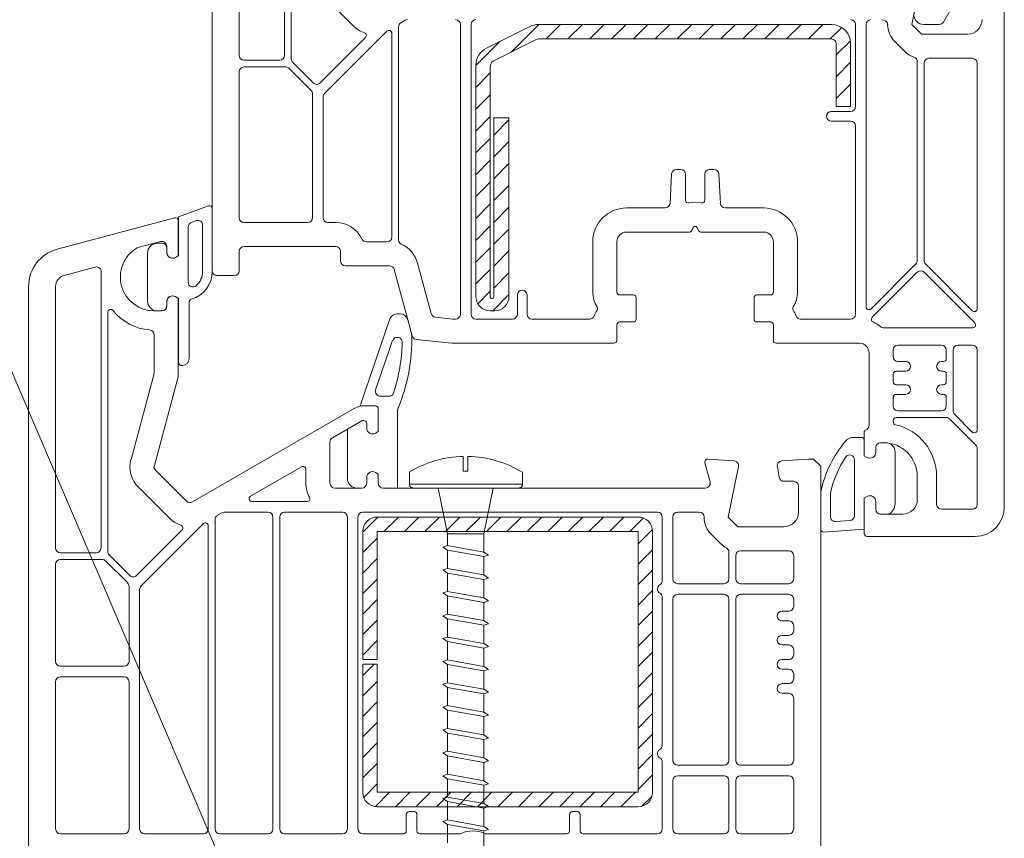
# Model space of a CAD drawing. Header units: millimetres. Extents: x -213344 to 52059, y -47868 to 108976.
# Tile 10 of 27: x -199131 to -199029, y 35133 to 35218. Entities that reach past the tile are written whole.
import ezdxf
from ezdxf.xclip import XClip

# ---------------------------------------------------------------- set-up
doc = ezdxf.new("R2010")
doc.units = ezdxf.units.MM
doc.header["$MEASUREMENT"] = 0
doc.header["$XCLIPFRAME"] = 0
doc.linetypes.add('DASHED', pattern=[19.05, 12.7, -6.35])
for name, color, linetype in [('POHLED ZÁPADNÍ_1_DEK_Kotvení', 7, 'Continuous'), ('POHLED ZÁPADNÍ_1_DEK_KÓTY', 7, 'Continuous'), ('POHLED ZÁPADNÍ_1_DEK_WinDEK', 7, 'Continuous')]:
    doc.layers.add(name, color=color, linetype=linetype)

# ---------------------------------------------------------------- blocks, each defined once
blk = doc.blocks.new('Kresba_1_1', base_point=(-202803.82, 33475.34))
at = {"layer": 'POHLED ZÁPADNÍ_1_DEK_Kotvení', "color": 41, "linetype": 'DASHED', "lineweight": 18}
for p, q in [((-199085.47, 35172.81), (-199085.47, 35171.28)), ((-199084.99, 35172.81), (-199084.99, 35171.28)), ((-199091.04, 35171.21), (-199091.04, 35169.92)), ((-199085.47, 35171.28), (-199084.99, 35171.28)), ((-199079.35, 35171.16), (-199079.35, 35169.92)), ((-199079.35, 35169.92), (-199091.04, 35169.92)), ((-199079.74, 35169.53), (-199090.65, 35169.53)), ((-199087.12, 35164.79), (-199088.06, 35169.53)), ((-199083.23, 35169.53), (-199087.2, 35169.53)), ((-199082.38, 35169.53), (-199083.33, 35164.79)), ((-199083.33, 35164.79), (-199087.12, 35164.79)), ((-199087.12, 35164.79), (-199087.12, 35163.57)), ((-199083.33, 35164.79), (-199083.33, 35162.9)), ((-199087.12, 35163.57), (-199087.59, 35163.41)), ((-199087.12, 35163.57), (-199087.59, 35163.41)), ((-199083.33, 35162.9), (-199087.12, 35163.57)), ((-199083.33, 35162.9), (-199087.12, 35163.57)), ((-199087.59, 35163.41), (-199087.12, 35163.09)), ((-199087.59, 35163.41), (-199087.12, 35163.09)), ((-199083.33, 35162.43), (-199087.12, 35163.09)), ((-199083.33, 35162.43), (-199087.12, 35163.09)), ((-199087.12, 35163.09), (-199087.12, 35161.2)), ((-199083.33, 35162.9), (-199082.86, 35162.58)), ((-199083.33, 35162.9), (-199082.86, 35162.58)), ((-199082.86, 35162.58), (-199083.33, 35162.43)), ((-199082.86, 35162.58), (-199083.33, 35162.43)), ((-199083.33, 35162.43), (-199083.33, 35160.53)), ((-199087.12, 35161.2), (-199087.59, 35161.05)), ((-199087.59, 35161.05), (-199087.12, 35160.73)), ((-199083.33, 35160.53), (-199087.12, 35161.2)), ((-199083.33, 35160.06), (-199087.12, 35160.73)), ((-199087.12, 35160.73), (-199087.12, 35158.83)), ((-199083.33, 35160.53), (-199082.86, 35160.21)), ((-199082.86, 35160.21), (-199083.33, 35160.06)), ((-199083.33, 35160.06), (-199083.33, 35158.17)), ((-199087.12, 35158.83), (-199087.59, 35158.68)), ((-199087.59, 35158.68), (-199087.12, 35158.36)), ((-199083.33, 35158.17), (-199087.12, 35158.83)), ((-199083.33, 35157.69), (-199087.12, 35158.36)), ((-199087.12, 35158.36), (-199087.12, 35156.47)), ((-199083.33, 35158.17), (-199082.86, 35157.85)), ((-199082.86, 35157.85), (-199083.33, 35157.69)), ((-199083.33, 35157.69), (-199083.33, 35155.8)), ((-199087.12, 35156.47), (-199087.59, 35156.31)), ((-199087.59, 35156.31), (-199087.12, 35155.99)), ((-199083.33, 35155.8), (-199087.12, 35156.47)), ((-199083.33, 35155.33), (-199087.12, 35155.99)), ((-199087.12, 35155.99), (-199087.12, 35154.1)), ((-199083.33, 35155.8), (-199082.86, 35155.48)), ((-199082.86, 35155.48), (-199083.33, 35155.33)), ((-199083.33, 35155.33), (-199083.33, 35153.43)), ((-199087.12, 35154.1), (-199087.59, 35153.95)), ((-199087.59, 35153.95), (-199087.12, 35153.63)), ((-199083.33, 35153.43), (-199087.12, 35154.1)), ((-199087.12, 35153.63), (-199087.12, 35151.73)), ((-199083.33, 35152.96), (-199087.12, 35153.63)), ((-199083.33, 35153.43), (-199082.86, 35153.11)), ((-199082.86, 35153.11), (-199083.33, 35152.96)), ((-199083.33, 35152.96), (-199083.33, 35151.07)), ((-199087.12, 35151.73), (-199087.59, 35151.58)), ((-199087.59, 35151.58), (-199087.12, 35151.26)), ((-199083.33, 35151.07), (-199087.12, 35151.73)), ((-199083.33, 35150.59), (-199087.12, 35151.26)), ((-199087.12, 35151.26), (-199087.12, 35149.37)), ((-199083.33, 35151.07), (-199082.86, 35150.75)), ((-199082.86, 35150.75), (-199083.33, 35150.59)), ((-199083.33, 35150.59), (-199083.33, 35148.7)), ((-199087.12, 35149.37), (-199087.59, 35149.21)), ((-199087.59, 35149.21), (-199087.12, 35148.89)), ((-199083.33, 35148.7), (-199087.12, 35149.37)), ((-199083.33, 35148.23), (-199087.12, 35148.89)), ((-199087.12, 35148.89), (-199087.12, 35147)), ((-199083.33, 35148.7), (-199082.86, 35148.38)), ((-199082.86, 35148.38), (-199083.33, 35148.23)), ((-199083.33, 35148.23), (-199083.33, 35146.33)), ((-199087.12, 35147), (-199087.59, 35146.85)), ((-199087.59, 35146.85), (-199087.12, 35146.53)), ((-199083.33, 35146.33), (-199087.12, 35147)), ((-199087.12, 35146.53), (-199087.12, 35144.63)), ((-199083.33, 35145.86), (-199087.12, 35146.53)), ((-199083.33, 35146.33), (-199082.86, 35146.01)), ((-199082.86, 35146.01), (-199083.33, 35145.86)), ((-199083.33, 35145.86), (-199083.33, 35143.97)), ((-199087.12, 35144.63), (-199087.59, 35144.48)), ((-199087.59, 35144.48), (-199087.12, 35144.16)), ((-199083.33, 35143.97), (-199087.12, 35144.63)), ((-199083.33, 35143.49), (-199087.12, 35144.16)), ((-199087.12, 35144.16), (-199087.12, 35142.27)), ((-199083.33, 35143.97), (-199082.86, 35143.65)), ((-199082.86, 35143.65), (-199083.33, 35143.49)), ((-199083.33, 35143.49), (-199083.33, 35141.6)), ((-199087.12, 35142.27), (-199087.59, 35142.11)), ((-199087.59, 35142.11), (-199087.12, 35141.79)), ((-199083.33, 35141.6), (-199087.12, 35142.27)), ((-199083.33, 35141.13), (-199087.12, 35141.79)), ((-199087.12, 35141.79), (-199087.12, 35139.9)), ((-199083.33, 35141.6), (-199082.86, 35141.28)), ((-199082.86, 35141.28), (-199083.33, 35141.13)), ((-199083.33, 35141.13), (-199083.33, 35139.23)), ((-199087.12, 35139.9), (-199087.59, 35139.75)), ((-199087.59, 35139.75), (-199087.12, 35139.43)), ((-199083.33, 35139.23), (-199087.12, 35139.9)), ((-199083.33, 35138.76), (-199087.12, 35139.43)), ((-199087.12, 35139.43), (-199087.12, 35137.53)), ((-199083.33, 35139.23), (-199082.86, 35138.91)), ((-199082.86, 35138.91), (-199083.33, 35138.76)), ((-199083.33, 35138.76), (-199083.33, 35136.87)), ((-199087.12, 35137.53), (-199087.59, 35137.38)), ((-199087.59, 35137.38), (-199087.12, 35137.06)), ((-199083.33, 35136.87), (-199087.12, 35137.53)), ((-199083.33, 35136.39), (-199087.12, 35137.06)), ((-199087.12, 35137.06), (-199087.12, 35135.17)), ((-199083.33, 35136.87), (-199082.86, 35136.55)), ((-199082.86, 35136.55), (-199083.33, 35136.39)), ((-199083.33, 35136.39), (-199083.33, 35134.5)), ((-199087.12, 35135.17), (-199087.59, 35135.01)), ((-199087.59, 35135.01), (-199087.12, 35134.69)), ((-199083.33, 35134.5), (-199087.12, 35135.17)), ((-199083.33, 35134.03), (-199087.12, 35134.69)), ((-199087.12, 35134.69), (-199087.12, 35132.8)), ((-199083.33, 35134.5), (-199082.86, 35134.18)), ((-199082.86, 35134.18), (-199083.33, 35134.03)), ((-199083.33, 35134.03), (-199083.33, 35132.13))]:
    blk.add_line(p, q, dxfattribs=at)
for centre, radius, start, end in [((-199085.23, 35161.47), 11.34, 91.2281, 120.8253), ((-199085.23, 35161.47), 11.34, 58.7579, 88.7719), ((-199090.65, 35169.92), 0.39, 180, 270), ((-199079.74, 35169.92), 0.39, 270, 0)]:
    blk.add_arc(centre, radius, start, end, dxfattribs=at)
at = {"layer": 'POHLED ZÁPADNÍ_1_DEK_KÓTY', "color": 6, "linetype": 'Continuous', "lineweight": 18}
blk.add_line((-199107.68, 35124.26), (-199166.76, 35262.27), dxfattribs=at)
at = {"layer": 'POHLED ZÁPADNÍ_1_DEK_WinDEK', "color": 7, "linetype": 'Continuous', "lineweight": 18}
for p, q in [((-199103.97, 35242.38), (-199103.97, 35214.33)), ((-199111.47, 35241.4), (-199111.47, 35192.03)), ((-199108.67, 35214.33), (-199108.67, 35241.4)), ((-199103.27, 35213.95), (-199103.27, 35238.72)), ((-199039.04, 35217.53), (-199037.98, 35222.75)), ((-199029.47, 35167.53), (-199029.47, 35222.78)), ((-199100.09, 35220.61), (-199096.89, 35217.41)), ((-199035.77, 35217.78), (-199033.72, 35221.33)), ((-199091.48, 35217.96), (-199091.92, 35217.71)), ((-199085.77, 35187.53), (-199085.77, 35217.53)), ((-199084.67, 35217.53), (-199084.67, 35187.53)), ((-199044.87, 35209.03), (-199044.87, 35217.53)), ((-199043.77, 35188.3), (-199043.77, 35217.53)), ((-199038.04, 35216.53), (-199039.04, 35217.53)), ((-199037.82, 35217.53), (-199036.2, 35217.53)), ((-199093.38, 35216.84), (-199099.82, 35210.39)), ((-199092.87, 35195.53), (-199092.87, 35216.62)), ((-199092.17, 35217.27), (-199092.17, 35195.22)), ((-199033.27, 35216.53), (-199038.04, 35216.53)), ((-199095.59, 35216.18), (-199100.29, 35211.48)), ((-199040.81, 35215.76), (-199039.81, 35214.76)), ((-199104.47, 35213.83), (-199108.17, 35213.83)), ((-199101, 35211.48), (-199103.12, 35213.6)), ((-199038.47, 35213.67), (-199038.47, 35193.08)), ((-199037.77, 35213.53), (-199037.77, 35193.08)), ((-199032.77, 35214.03), (-199037.27, 35214.03)), ((-199032.27, 35188.1), (-199032.27, 35213.53)), ((-199108.67, 35212.63), (-199108.67, 35197.53)), ((-199103.84, 35213.13), (-199108.17, 35213.13)), ((-199101.21, 35210.7), (-199103.49, 35212.98)), ((-199101.07, 35197.53), (-199101.07, 35210.35)), ((-199099.97, 35210.04), (-199099.97, 35197.53)), ((-199047.37, 35208.53), (-199045.37, 35208.53)), ((-199045.37, 35207.53), (-199047.37, 35207.53)), ((-199044.87, 35187.53), (-199044.87, 35207.03)), ((-199063.41, 35202.53), (-199062.97, 35202.53)), ((-199059.97, 35202.53), (-199059.52, 35202.53)), ((-199064.07, 35199), (-199063.91, 35202.05)), ((-199062.47, 35202.03), (-199062.47, 35199.34)), ((-199060.47, 35199.34), (-199060.47, 35202.03)), ((-199059.02, 35202.05), (-199058.86, 35199)), ((-199111.85, 35198.75), (-199114.95, 35197.62)), ((-199111.45, 35191.97), (-199111.45, 35198.46)), ((-199068.57, 35198.53), (-199064.57, 35198.53)), ((-199058.37, 35198.53), (-199054.37, 35198.53)), ((-199115.34, 35197.52), (-199127.5, 35194.26)), ((-199114.97, 35193.58), (-199114.97, 35197.23)), ((-199114.95, 35197.62), (-199114.95, 35193.58)), ((-199113.12, 35197.22), (-199113.62, 35197.04)), ((-199113.95, 35196.57), (-199113.95, 35190.85)), ((-199112.45, 35191.97), (-199112.45, 35196.75)), ((-199108.17, 35197.03), (-199101.57, 35197.03)), ((-199099.47, 35197.03), (-199098.67, 35197.03)), ((-199061.84, 35196.18), (-199061.64, 35196.53)), ((-199061.29, 35196.53), (-199061.09, 35196.18)), ((-199119.15, 35194.43), (-199116.79, 35195.06)), ((-199068.57, 35196.03), (-199062.1, 35196.03)), ((-199060.83, 35196.03), (-199054.37, 35196.03)), ((-199116.65, 35194.88), (-199116.95, 35194.88)), ((-199116.17, 35194.57), (-199116.17, 35193.93)), ((-199116.15, 35193.93), (-199116.15, 35194.38)), ((-199108.67, 35192.03), (-199108.67, 35194.03)), ((-199108.17, 35194.53), (-199098.67, 35194.53)), ((-199098.17, 35194.03), (-199098.17, 35193.03)), ((-199095.5, 35195.03), (-199093.37, 35195.03)), ((-199072.07, 35189.83), (-199072.07, 35195.03)), ((-199069.57, 35189.83), (-199069.57, 35195.03)), ((-199053.37, 35195.03), (-199053.37, 35189.83)), ((-199050.87, 35195.03), (-199050.87, 35189.83)), ((-199118.15, 35193.87), (-199118.15, 35188.89)), ((-199115.27, 35193.41), (-199114.97, 35193.58)), ((-199114.95, 35193.58), (-199115.25, 35193.41)), ((-199126.78, 35191.55), (-199123.57, 35192.41)), ((-199097.67, 35192.53), (-199093.09, 35192.53)), ((-199092.61, 35192.16), (-199090.77, 35185.28)), ((-199090.2, 35192.8), (-199088.8, 35187.59)), ((-199038.61, 35192.73), (-199043.25, 35188.09)), ((-199037.62, 35192.73), (-199032.78, 35187.89)), ((-199122.97, 35191.38), (-199122.97, 35163.33)), ((-199110.97, 35191.53), (-199109.17, 35191.53)), ((-199043.14, 35187.21), (-199038.47, 35191.88)), ((-199037.76, 35191.88), (-199032.52, 35186.64)), ((-199130.47, 35190.4), (-199130.47, 35125.03)), ((-199127.67, 35163.33), (-199127.67, 35190.4)), ((-199114.97, 35189.17), (-199115.27, 35189.35)), ((-199115.25, 35189.35), (-199114.95, 35189.17)), ((-199114.97, 35181.19), (-199114.97, 35189.17)), ((-199114.95, 35189.17), (-199114.95, 35182.53)), ((-199079.87, 35187.53), (-199079.87, 35189.53)), ((-199078.87, 35189.53), (-199078.87, 35187.53)), ((-199067.87, 35189.53), (-199069.27, 35189.53)), ((-199067.57, 35187.03), (-199067.57, 35189.23)), ((-199055.37, 35189.23), (-199055.37, 35187.03)), ((-199053.67, 35189.53), (-199055.07, 35189.53)), ((-199116.17, 35188.83), (-199116.17, 35188.38)), ((-199116.15, 35188.38), (-199116.15, 35188.83)), ((-199113.85, 35182.93), (-199113.85, 35188.79)), ((-199122.27, 35162.95), (-199122.27, 35187.72)), ((-199116.67, 35187.88), (-199117.47, 35187.88)), ((-199116.95, 35187.88), (-199116.65, 35187.88)), ((-199096.12, 35178.16), (-199093.06, 35187.05)), ((-199092.31, 35187.57), (-199092, 35187.57)), ((-199091.22, 35186.98), (-199090.84, 35185.53)), ((-199088.37, 35187.22), (-199086.56, 35187.03)), ((-199086.51, 35187.03), (-199086.27, 35187.03)), ((-199084.17, 35187.03), (-199080.37, 35187.03)), ((-199078.37, 35187.03), (-199072.38, 35187.03)), ((-199050.55, 35187.03), (-199045.37, 35187.03)), ((-199069.57, 35184.83), (-199069.57, 35186.43)), ((-199069.27, 35186.73), (-199067.87, 35186.73)), ((-199055.07, 35186.73), (-199053.67, 35186.73)), ((-199053.37, 35186.43), (-199053.37, 35184.83)), ((-199032.73, 35186.13), (-199042.01, 35186.13)), ((-199117.47, 35185.4), (-199117.47, 35181.52)), ((-199090.34, 35184.91), (-199086.67, 35184.53)), ((-199092.78, 35184.8), (-199094.54, 35179.69)), ((-199086.67, 35184.53), (-199069.87, 35184.53)), ((-199053.07, 35184.53), (-199044.47, 35184.53)), ((-199035.97, 35184.33), (-199040.47, 35184.33)), ((-199034.27, 35184.33), (-199032.77, 35184.33)), ((-199043.47, 35183.53), (-199043.47, 35176.03)), ((-199040.97, 35183.83), (-199040.97, 35183.13)), ((-199035.47, 35182.93), (-199035.47, 35183.83)), ((-199034.77, 35177.53), (-199034.77, 35183.83)), ((-199032.27, 35183.83), (-199032.27, 35175.55)), ((-199114.65, 35182.23), (-199114.55, 35182.23)), ((-199040.47, 35182.63), (-199039.67, 35182.63)), ((-199035.97, 35182.63), (-199035.77, 35182.63)), ((-199117.48, 35181.39), (-199119.86, 35172.5)), ((-199117.45, 35171.86), (-199114.98, 35181.06)), ((-199040.97, 35181.33), (-199040.97, 35180.53)), ((-199039.67, 35181.63), (-199040.67, 35181.63)), ((-199035.77, 35181.63), (-199035.97, 35181.63)), ((-199035.47, 35180.53), (-199035.47, 35181.33)), ((-199040.67, 35180.23), (-199039.67, 35180.23)), ((-199035.97, 35180.23), (-199035.77, 35180.23)), ((-199094.06, 35179.03), (-199093.17, 35179.03)), ((-199040.97, 35178.93), (-199040.97, 35178.03)), ((-199039.67, 35179.23), (-199040.67, 35179.23)), ((-199035.77, 35179.23), (-199035.97, 35179.23)), ((-199035.47, 35178.03), (-199035.47, 35178.93)), ((-199096.77, 35177.76), (-199113.51, 35168.09)), ((-199094.57, 35178.03), (-199096.03, 35178.03)), ((-199094.57, 35178.03), (-199095.77, 35178.03)), ((-199094.27, 35175.38), (-199094.27, 35177.73)), ((-199094.27, 35175.38), (-199094.27, 35177.73)), ((-199092.27, 35177.59), (-199092.27, 35169.53)), ((-199035.47, 35176.83), (-199040.67, 35176.83)), ((-199040.47, 35177.53), (-199035.97, 35177.53)), ((-199032.78, 35175.33), (-199034.62, 35177.18)), ((-199099.02, 35174.73), (-199095.98, 35176.49)), ((-199097.43, 35175.65), (-199095.98, 35176.49)), ((-199095.83, 35176.53), (-199095.77, 35176.53)), ((-199095.83, 35176.53), (-199095.77, 35176.53)), ((-199095.47, 35176.23), (-199095.47, 35175.73)), ((-199095.47, 35176.23), (-199095.47, 35175.73)), ((-199040.97, 35176.53), (-199040.97, 35176.38)), ((-199032.41, 35173.98), (-199035.11, 35176.68)), ((-199097.47, 35170.53), (-199097.47, 35175.39)), ((-199094.57, 35175.21), (-199094.27, 35175.38)), ((-199094.57, 35175.21), (-199094.27, 35175.38)), ((-199045.07, 35174.78), (-199044.27, 35174.78)), ((-199043.97, 35175.29), (-199043.97, 35172.88)), ((-199099.27, 35170.03), (-199099.27, 35174.3)), ((-199043.97, 35174.48), (-199043.97, 35172.88)), ((-199042.77, 35173.23), (-199042.77, 35173.73)), ((-199042.77, 35173.23), (-199042.77, 35173.73)), ((-199042.27, 35174.23), (-199041.97, 35174.23)), ((-199042.27, 35174.23), (-199041.77, 35174.23)), ((-199043.97, 35172.88), (-199043.67, 35172.71)), ((-199043.97, 35172.88), (-199043.67, 35172.71)), ((-199040.77, 35173.23), (-199040.77, 35167.87)), ((-199032.27, 35167.83), (-199032.27, 35173.62)), ((-199102.22, 35171.73), (-199107.49, 35168.69)), ((-199060.46, 35172.15), (-199059.92, 35170.16)), ((-199057.43, 35172.35), (-199060.15, 35172.53)), ((-199058.04, 35166.53), (-199056.98, 35171.75)), ((-199052.96, 35171.76), (-199052.76, 35170.64)), ((-199049.72, 35172.53), (-199052.5, 35172.34)), ((-199049.22, 35172.53), (-199049.72, 35172.53)), ((-199048.47, 35171.78), (-199049.22, 35172.53)), ((-199048.47, 35125.03), (-199048.47, 35171.78)), ((-199044.97, 35172.47), (-199044.97, 35166.67)), ((-199114.12, 35168.17), (-199117.32, 35171.37)), ((-199101.77, 35170.03), (-199101.77, 35171.47)), ((-199095.47, 35170.63), (-199095.47, 35170.03)), ((-199095.47, 35170.63), (-199095.47, 35170.03)), ((-199094.27, 35170.97), (-199094.57, 35171.15)), ((-199094.27, 35170.97), (-199094.57, 35171.15)), ((-199094.27, 35170.03), (-199094.27, 35170.97)), ((-199094.27, 35170.03), (-199094.27, 35170.97)), ((-199038.47, 35170.73), (-199038.47, 35168.33)), ((-199036.47, 35170.73), (-199036.47, 35167.83)), ((-199119.09, 35169.61), (-199115.89, 35166.41)), ((-199052.27, 35170.23), (-199051.27, 35170.23)), ((-199050.77, 35169.73), (-199050.77, 35167.03)), ((-199095.97, 35169.53), (-199098.77, 35169.53)), ((-199095.97, 35169.53), (-199096.47, 35169.53)), ((-199060.4, 35169.53), (-199093.77, 35169.53)), ((-199092.27, 35169.53), (-199093.77, 35169.53)), ((-199048.47, 35165.28), (-199048.47, 35168.98)), ((-199047.47, 35166.57), (-199047.47, 35168.98)), ((-199043.67, 35168.65), (-199043.97, 35168.47)), ((-199043.67, 35168.65), (-199043.97, 35168.47)), ((-199107.34, 35168.13), (-199101.65, 35168.13)), ((-199043.97, 35168.47), (-199043.97, 35164.83)), ((-199043.97, 35168.47), (-199043.97, 35165.28)), ((-199042.77, 35167.33), (-199042.77, 35168.13)), ((-199042.77, 35167.33), (-199042.77, 35168.13)), ((-199110.48, 35166.96), (-199110.92, 35166.71)), ((-199105.67, 35167.03), (-199110.23, 35167.03)), ((-199105.17, 35134.23), (-199105.17, 35166.53)), ((-199104.47, 35134.23), (-199104.47, 35166.53)), ((-199103.97, 35167.03), (-199097.97, 35167.03)), ((-199097.47, 35166.53), (-199097.47, 35134.23)), ((-199096.37, 35134.23), (-199096.37, 35166.53)), ((-199095.87, 35167.03), (-199065.37, 35167.03)), ((-199064.87, 35166.53), (-199064.87, 35159.94)), ((-199063.77, 35160.13), (-199063.77, 35166.53)), ((-199063.27, 35167.03), (-199061.04, 35167.03)), ((-199057.04, 35165.53), (-199058.04, 35166.53)), ((-199039.97, 35166.83), (-199042.27, 35166.83)), ((-199041.54, 35166.83), (-199042.27, 35166.83)), ((-199040.95, 35167.3), (-199041.13, 35167.04)), ((-199035.97, 35167.33), (-199032.77, 35167.33)), ((-199112.38, 35165.84), (-199118.82, 35159.39)), ((-199111.87, 35134.23), (-199111.87, 35165.62)), ((-199111.17, 35166.27), (-199111.17, 35134.23)), ((-199052.27, 35165.53), (-199057.04, 35165.53)), ((-199045.43, 35166.17), (-199046.93, 35166.07)), ((-199114.59, 35165.18), (-199119.29, 35160.48)), ((-199059.81, 35164.76), (-199058.81, 35163.76)), ((-199043.97, 35165.28), (-199048.17, 35164.98)), ((-199043.67, 35164.53), (-199032.47, 35164.53)), ((-199123.47, 35162.83), (-199127.17, 35162.83)), ((-199120, 35160.48), (-199122.12, 35162.6)), ((-199057.97, 35162.89), (-199057.97, 35160.13)), ((-199057.27, 35162.53), (-199057.27, 35160.13)), ((-199051.77, 35163.03), (-199056.77, 35163.03)), ((-199051.27, 35160.13), (-199051.27, 35162.53)), ((-199127.67, 35151.58), (-199127.67, 35161.63)), ((-199127.17, 35162.13), (-199122.84, 35162.13)), ((-199122.49, 35161.98), (-199120.21, 35159.7)), ((-199058.47, 35159.63), (-199063.27, 35159.63)), ((-199056.77, 35159.63), (-199051.77, 35159.63)), ((-199120.07, 35159.35), (-199120.07, 35151.58)), ((-199118.97, 35159.04), (-199118.97, 35134.23)), ((-199058.47, 35158.53), (-199063.27, 35158.53)), ((-199051.77, 35158.53), (-199056.77, 35158.53)), ((-199064.87, 35158.21), (-199064.87, 35142.89)), ((-199063.77, 35158.03), (-199063.77, 35141.33)), ((-199057.97, 35141.33), (-199057.97, 35158.03)), ((-199057.27, 35158.03), (-199057.27, 35141.33)), ((-199051.27, 35157.28), (-199051.27, 35158.03)), ((-199052.47, 35156.78), (-199051.77, 35156.78)), ((-199051.77, 35155.78), (-199052.47, 35155.78)), ((-199052.47, 35154.28), (-199051.77, 35154.28)), ((-199051.27, 35154.78), (-199051.27, 35155.28)), ((-199051.77, 35153.28), (-199052.47, 35153.28)), ((-199051.27, 35152.28), (-199051.27, 35152.78)), ((-199052.47, 35151.78), (-199051.77, 35151.78)), ((-199120.57, 35151.08), (-199127.17, 35151.08)), ((-199051.77, 35150.78), (-199052.47, 35150.78)), ((-199051.27, 35149.78), (-199051.27, 35150.28)), ((-199127.67, 35149.48), (-199127.67, 35134.23)), ((-199120.57, 35149.98), (-199127.17, 35149.98)), ((-199120.07, 35134.23), (-199120.07, 35149.48)), ((-199052.47, 35149.28), (-199051.77, 35149.28)), ((-199051.77, 35148.28), (-199052.47, 35148.28)), ((-199051.27, 35141.33), (-199051.27, 35147.78)), ((-199064.87, 35141.16), (-199064.87, 35134.23)), ((-199063.27, 35140.83), (-199058.47, 35140.83)), ((-199056.77, 35140.83), (-199051.77, 35140.83)), ((-199063.77, 35139.23), (-199063.77, 35134.23)), ((-199058.47, 35139.73), (-199063.27, 35139.73)), ((-199057.97, 35134.23), (-199057.97, 35139.23)), ((-199057.27, 35139.23), (-199057.27, 35134.23)), ((-199051.77, 35139.73), (-199056.77, 35139.73)), ((-199051.27, 35134.23), (-199051.27, 35139.23)), ((-199090.57, 35136.03), (-199091.07, 35136.03)), ((-199073.67, 35136.03), (-199074.17, 35136.03)), ((-199091.37, 35135.73), (-199091.37, 35134.03)), ((-199090.27, 35134.03), (-199090.27, 35135.73)), ((-199074.47, 35135.73), (-199074.47, 35134.03)), ((-199073.37, 35134.03), (-199073.37, 35135.73)), ((-199127.17, 35133.73), (-199120.57, 35133.73)), ((-199118.47, 35133.73), (-199112.37, 35133.73)), ((-199110.67, 35133.73), (-199105.67, 35133.73)), ((-199097.97, 35133.73), (-199103.97, 35133.73)), ((-199091.67, 35133.73), (-199095.87, 35133.73)), ((-199085.88, 35133.73), (-199089.97, 35133.73)), ((-199074.77, 35133.73), (-199083.05, 35133.73)), ((-199065.37, 35133.73), (-199073.07, 35133.73)), ((-199063.27, 35133.73), (-199058.47, 35133.73)), ((-199056.77, 35133.73), (-199051.77, 35133.73))]:
    blk.add_line(p, q, dxfattribs=at)
at = {"layer": 'POHLED ZÁPADNÍ_1_DEK_WinDEK', "color": 5, "linetype": 'Continuous', "lineweight": 18}
for p, q in [((-199080.51, 35214.68), (-199077.66, 35217.53)), ((-199047.37, 35217.53), (-199077.69, 35217.53)), ((-199076.9, 35216.03), (-199075.4, 35217.53)), ((-199074.64, 35216.03), (-199073.14, 35217.53)), ((-199072.37, 35216.03), (-199070.87, 35217.53)), ((-199070.11, 35216.03), (-199068.61, 35217.53)), ((-199067.85, 35216.03), (-199066.35, 35217.53)), ((-199065.59, 35216.03), (-199064.09, 35217.53)), ((-199063.32, 35216.03), (-199061.82, 35217.53)), ((-199061.06, 35216.03), (-199059.56, 35217.53)), ((-199058.8, 35216.03), (-199057.3, 35217.53)), ((-199056.53, 35216.03), (-199055.03, 35217.53)), ((-199054.27, 35216.03), (-199052.77, 35217.53)), ((-199052.01, 35216.03), (-199050.51, 35217.53)), ((-199049.75, 35216.03), (-199048.25, 35217.53)), ((-199078.59, 35217.32), (-199083.06, 35215.08)), ((-199047.48, 35216.03), (-199046.29, 35217.22)), ((-199084.17, 35213.29), (-199081.68, 35215.77)), ((-199082.39, 35213.74), (-199077.92, 35215.97)), ((-199077.69, 35216.03), (-199047.37, 35216.03)), ((-199046.87, 35214.38), (-199045.39, 35215.85)), ((-199046.87, 35215.53), (-199046.87, 35209.03)), ((-199045.37, 35209.03), (-199045.37, 35215.53)), ((-199046.87, 35212.12), (-199045.37, 35213.62)), ((-199084.17, 35213.29), (-199084.17, 35189.38)), ((-199084.17, 35211.02), (-199082.67, 35212.52)), ((-199082.67, 35189.26), (-199082.67, 35213.16)), ((-199046.87, 35209.86), (-199045.37, 35211.36)), ((-199084.17, 35208.76), (-199082.67, 35210.26)), ((-199046.87, 35209.03), (-199045.37, 35209.03)), ((-199045.43, 35209.03), (-199045.37, 35209.09)), ((-199084.17, 35206.5), (-199082.67, 35208)), ((-199082.32, 35207.88), (-199082.32, 35189.29)), ((-199080.74, 35207.88), (-199082.32, 35207.88)), ((-199082.32, 35206.08), (-199080.74, 35207.66)), ((-199080.74, 35189.38), (-199080.74, 35207.88)), ((-199084.17, 35204.23), (-199082.67, 35205.73)), ((-199082.32, 35203.82), (-199080.74, 35205.4)), ((-199084.17, 35201.97), (-199082.67, 35203.47)), ((-199082.32, 35201.56), (-199080.74, 35203.13)), ((-199084.17, 35199.71), (-199082.67, 35201.21)), ((-199082.32, 35199.29), (-199080.74, 35200.87)), ((-199084.17, 35197.45), (-199082.67, 35198.95)), ((-199082.32, 35197.03), (-199080.74, 35198.61)), ((-199084.17, 35195.18), (-199082.67, 35196.68)), ((-199082.32, 35194.77), (-199080.74, 35196.35)), ((-199084.17, 35192.92), (-199082.67, 35194.42)), ((-199082.32, 35192.5), (-199080.74, 35194.08)), ((-199084.17, 35190.66), (-199082.67, 35192.16)), ((-199082.32, 35190.24), (-199080.74, 35191.82)), ((-199083.95, 35188.61), (-199082.67, 35189.9)), ((-199082.42, 35187.88), (-199080.74, 35189.56)), ((-199082.67, 35187.88), (-199082.24, 35187.88)), ((-199095.87, 35164.97), (-199094.31, 35166.53)), ((-199067.37, 35166.53), (-199094.37, 35166.53)), ((-199093.69, 35165.03), (-199092.19, 35166.53)), ((-199091.57, 35165.03), (-199090.07, 35166.53)), ((-199089.44, 35165.03), (-199087.94, 35166.53)), ((-199087.32, 35165.03), (-199085.82, 35166.53)), ((-199085.2, 35165.03), (-199083.7, 35166.53)), ((-199083.08, 35165.03), (-199081.58, 35166.53)), ((-199080.96, 35165.03), (-199079.46, 35166.53)), ((-199078.84, 35165.03), (-199077.34, 35166.53)), ((-199076.72, 35165.03), (-199075.22, 35166.53)), ((-199074.6, 35165.03), (-199073.09, 35166.53)), ((-199072.47, 35165.03), (-199070.97, 35166.53)), ((-199070.35, 35165.03), (-199068.85, 35166.53)), ((-199068.23, 35165.03), (-199066.83, 35166.43)), ((-199095.87, 35165.03), (-199095.87, 35151.78)), ((-199094.37, 35165.03), (-199067.37, 35165.03)), ((-199094.37, 35151.78), (-199094.37, 35165.03)), ((-199067.37, 35163.77), (-199065.88, 35165.25)), ((-199067.37, 35165.03), (-199067.37, 35138.03)), ((-199065.87, 35138.03), (-199065.87, 35165.03)), ((-199095.87, 35162.85), (-199094.37, 35164.35)), ((-199067.37, 35161.65), (-199065.87, 35163.15)), ((-199095.87, 35160.73), (-199094.37, 35162.23)), ((-199067.37, 35159.53), (-199065.87, 35161.03)), ((-199095.87, 35158.61), (-199094.37, 35160.11)), ((-199067.37, 35157.41), (-199065.87, 35158.91)), ((-199095.87, 35156.48), (-199094.37, 35157.98)), ((-199067.37, 35155.29), (-199065.87, 35156.79)), ((-199095.87, 35154.36), (-199094.37, 35155.86)), ((-199067.37, 35153.16), (-199065.87, 35154.66)), ((-199095.87, 35152.24), (-199094.37, 35153.74)), ((-199067.37, 35151.04), (-199065.87, 35152.54)), ((-199095.87, 35151.78), (-199094.37, 35151.78)), ((-199095.87, 35151.28), (-199095.87, 35138.03)), ((-199095.87, 35150.12), (-199094.71, 35151.28)), ((-199094.37, 35151.28), (-199095.87, 35151.28)), ((-199094.37, 35138.03), (-199094.37, 35151.28)), ((-199067.37, 35148.92), (-199065.87, 35150.42)), ((-199095.87, 35148), (-199094.37, 35149.5)), ((-199067.37, 35146.8), (-199065.87, 35148.3)), ((-199095.87, 35145.88), (-199094.37, 35147.38)), ((-199067.37, 35144.68), (-199065.87, 35146.18)), ((-199095.87, 35143.76), (-199094.37, 35145.26)), ((-199095.87, 35141.64), (-199094.37, 35143.14)), ((-199067.37, 35142.56), (-199065.87, 35144.06)), ((-199067.37, 35140.44), (-199065.87, 35141.94)), ((-199095.87, 35139.51), (-199094.37, 35141.01)), ((-199067.37, 35138.32), (-199065.87, 35139.82)), ((-199095.77, 35137.49), (-199094.37, 35138.89)), ((-199094.59, 35136.54), (-199093.11, 35138.03)), ((-199067.37, 35138.03), (-199094.37, 35138.03)), ((-199092.49, 35136.53), (-199090.99, 35138.03)), ((-199090.37, 35136.53), (-199088.87, 35138.03)), ((-199088.25, 35136.53), (-199086.75, 35138.03)), ((-199086.12, 35136.53), (-199084.62, 35138.03)), ((-199084, 35136.53), (-199082.5, 35138.03)), ((-199081.88, 35136.53), (-199080.38, 35138.03)), ((-199079.76, 35136.53), (-199078.26, 35138.03)), ((-199077.64, 35136.53), (-199076.14, 35138.03)), ((-199075.52, 35136.53), (-199074.02, 35138.03)), ((-199073.4, 35136.53), (-199071.9, 35138.03)), ((-199071.28, 35136.53), (-199069.78, 35138.03)), ((-199069.15, 35136.53), (-199067.65, 35138.03)), ((-199066.98, 35136.58), (-199065.91, 35137.64)), ((-199094.37, 35136.53), (-199067.37, 35136.53))]:
    blk.add_line(p, q, dxfattribs=at)
at = {"layer": 'POHLED ZÁPADNÍ_1_DEK_WinDEK', "color": 7, "linetype": 'Continuous', "lineweight": 18}
for centre, radius, start, end in [((-199037.82, 35218.53), 1, 90, 270), ((-199091.67, 35217.27), 0.5, 120, 180), ((-199091.23, 35217.53), 0.5, 90, 120), ((-199086.27, 35217.53), 0.5, 0, 90), ((-199084.17, 35217.53), 0.5, 90, 180), ((-199045.37, 35217.53), 0.5, 0, 90), ((-199043.27, 35217.53), 0.5, 90, 180), ((-199042.12, 35217.43), 0.594, 9.0812, 91.3077), ((-199039.04, 35217.53), 2.5, 180, 225), ((-199036.2, 35218.03), 0.5, 270, 330), ((-199033.27, 35218.03), 1.5, 270, 0), ((-199094.76, 35219.53), 3, 225, 251.7177), ((-199095.8, 35216.39), 0.3, 315, 71.7177), ((-199093.17, 35216.62), 0.3, 0, 135), ((-199038.04, 35216.53), 2.5, 225, 251.9843), ((-199108.17, 35214.33), 0.5, 180, 270), ((-199104.47, 35214.33), 0.5, 270, 0), ((-199102.77, 35213.95), 0.5, 180, 225), ((-199038.97, 35213.67), 0.5, 0, 71.9843), ((-199037.27, 35213.53), 0.5, 90, 180), ((-199032.77, 35213.53), 0.5, 0, 90), ((-199108.17, 35212.63), 0.5, 90, 180), ((-199103.84, 35212.63), 0.5, 45, 90), ((-199100.64, 35211.83), 0.5, 225, 315), ((-199101.57, 35210.35), 0.5, 0, 45), ((-199099.47, 35210.04), 0.5, 135, 180), ((-199047.37, 35208.03), 0.5, 90, 270), ((-199045.37, 35209.03), 0.5, 270, 0), ((-199045.37, 35207.03), 0.5, 0, 90), ((-199063.41, 35202.03), 0.5, 90, 177), ((-199062.97, 35202.03), 0.5, 0, 90), ((-199059.97, 35202.03), 0.5, 90, 180), ((-199059.52, 35202.03), 0.5, 3, 90), ((-199062.17, 35199.34), 0.3, 180, 283.4934), ((-199061.47, 35196.43), 2.7, 76.5066, 103.4934), ((-199060.77, 35199.34), 0.3, 256.5066, 0), ((-199111.75, 35198.46), 0.3, 359.9996, 110), ((-199068.57, 35195.03), 3.5, 90, 180), ((-199064.57, 35199.03), 0.5, 270, 357), ((-199058.37, 35199.03), 0.5, 183, 270), ((-199054.37, 35195.03), 3.5, 0, 90), ((-199115.27, 35197.23), 0.3, 0, 105), ((-199112.95, 35196.75), 0.5, 359.9997, 110), ((-199108.17, 35197.53), 0.5, 180, 270), ((-199101.57, 35197.53), 0.5, 270, 0), ((-199099.47, 35197.53), 0.5, 180, 270), ((-199113.45, 35196.57), 0.5, 110, 180), ((-199098.67, 35194.03), 3, 25.3769, 90), ((-199062.1, 35196.33), 0.3, 270, 330), ((-199061.47, 35196.43), 0.2, 30, 150), ((-199060.83, 35196.33), 0.3, 210, 270), ((-199116.67, 35194.57), 0.5, 0, 105), ((-199095.5, 35195.53), 0.5, 205.3769, 270), ((-199093.37, 35195.53), 0.5, 270, 0), ((-199091.67, 35195.22), 0.5, 180, 245.9341), ((-199068.57, 35195.03), 1, 90, 180), ((-199054.37, 35195.03), 1, 0, 90), ((-199126.47, 35190.4), 4, 105, 180), ((-199117.47, 35191.38), 3.5, 121.1738, 270), ((-199119.02, 35193.94), 0.5, 105, 121.1738), ((-199117.15, 35193.87), 1, 94.5886, 180), ((-199116.95, 35191.38), 3.5, 90, 94.5886), ((-199116.65, 35194.38), 0.5, 0, 90), ((-199108.17, 35194.03), 0.5, 90, 180), ((-199098.67, 35194.03), 0.5, 0, 90), ((-199093.09, 35192.03), 3, 15, 65.9341), ((-199115.57, 35193.93), 0.6, 180, 300), ((-199115.55, 35193.93), 0.6, 180, 300), ((-199097.67, 35193.03), 0.5, 180, 270), ((-199038.97, 35193.08), 0.5, 315, 0), ((-199037.27, 35193.08), 0.5, 180, 225), ((-199123.44, 35191.93), 0.5, 354.7036, 105), ((-199110.97, 35192.03), 0.5, 180, 270), ((-199109.17, 35192.03), 0.5, 270, 0), ((-199093.09, 35192.03), 0.5, 15, 90), ((-199038.12, 35191.53), 0.5, 45, 135), ((-199126.47, 35190.4), 1.2, 105, 180), ((-199117.47, 35191.38), 5.5, 174.7036, 180), ((-199114.45, 35191.97), 3, 285.8272, 359.9997), ((-199114.45, 35191.97), 2, 311.8121, 359.9997), ((-199113.45, 35190.85), 0.5, 180, 311.8121), ((-199079.37, 35189.53), 0.5, 0, 180), ((-199115.57, 35188.83), 0.6, 60, 180), ((-199115.55, 35188.83), 0.6, 60, 180), ((-199113.55, 35188.79), 0.3, 105.8272, 180), ((-199069.27, 35189.83), 2.8, 180, 213.2564), ((-199069.27, 35189.83), 0.3, 180, 270), ((-199067.87, 35189.23), 0.3, 0, 90), ((-199055.07, 35189.23), 0.3, 90, 180), ((-199053.67, 35189.83), 0.3, 270, 0), ((-199053.67, 35189.83), 2.8, 326.7436, 0), ((-199121.97, 35187.72), 0.3, 39.1167, 180), ((-199117.15, 35188.89), 1, 180, 265.4114), ((-199116.67, 35188.38), 0.5, 270, 0), ((-199116.65, 35188.38), 0.5, 270, 0), ((-199069.27, 35186.43), 2.8, 146.7436, 160.5288), ((-199071.86, 35188.13), 0.3, 326.7436, 33.2564), ((-199051.07, 35188.13), 0.3, 146.7436, 213.2564), ((-199053.67, 35186.43), 2.8, 19.4712, 33.2564), ((-199043.47, 35188.3), 0.3, 180, 315), ((-199032.57, 35188.1), 0.3, 225, 0), ((-199117.47, 35191.38), 5.5, 219.1167, 265.2198), ((-199116.95, 35191.38), 3.5, 265.4114, 270), ((-199092.31, 35186.77), 0.8, 90, 160), ((-199092, 35186.77), 0.8, 15, 90), ((-199088.31, 35187.72), 0.5, 195, 264), ((-199086.51, 35187.53), 0.5, 264, 270), ((-199086.27, 35187.53), 0.5, 270, 0), ((-199084.17, 35187.53), 0.5, 180, 270), ((-199080.37, 35187.53), 0.5, 270, 0), ((-199078.37, 35187.53), 0.5, 180, 270), ((-199072.38, 35187.53), 0.5, 270, 340.5288), ((-199067.87, 35187.03), 0.3, 270, 0), ((-199055.07, 35187.03), 0.3, 180, 270), ((-199050.55, 35187.53), 0.5, 199.4712, 270), ((-199045.37, 35187.53), 0.5, 270, 0), ((-199042.93, 35187), 0.3, 135, 246.1133), ((-199117.97, 35185.4), 0.5, 0, 85.2198), ((-199069.27, 35186.43), 0.3, 90, 180), ((-199053.67, 35186.43), 0.3, 0, 90), ((-199044.47, 35183.53), 3.5, 49.7434, 66.1133), ((-199042.01, 35186.43), 0.3, 229.7434, 270), ((-199032.73, 35186.43), 0.3, 270, 45), ((-199092.3, 35184.64), 0.5, 359.2457, 161), ((-199109.05, 35184.86), 18.25, 337.2107, 1.5469), ((-199091.61, 35185.33), 0.8, 1.5469, 15), ((-199090.28, 35185.41), 0.5, 195, 264), ((-199109.05, 35184.86), 17.25, 341.4457, 359.2457), ((-199069.87, 35184.83), 0.3, 270, 0), ((-199053.07, 35184.83), 0.3, 180, 270), ((-199044.47, 35183.53), 1, 0, 90), ((-199040.47, 35183.83), 0.5, 90, 180), ((-199035.97, 35183.83), 0.5, 0, 90), ((-199034.27, 35183.83), 0.5, 90, 180), ((-199032.77, 35183.83), 0.5, 0, 90), ((-199114.55, 35182.93), 0.7, 270, 0), ((-199040.47, 35183.13), 0.5, 180, 270), ((-199035.77, 35182.93), 0.3, 270, 0), ((-199114.65, 35182.53), 0.3, 180, 270), ((-199039.67, 35182.13), 0.5, 270, 90), ((-199035.97, 35182.13), 0.5, 90, 270), ((-199117.97, 35181.52), 0.5, 345, 0), ((-199115.47, 35181.19), 0.5, 345, 0), ((-199040.67, 35181.33), 0.3, 90, 180), ((-199035.77, 35181.33), 0.3, 0, 90), ((-199040.67, 35180.53), 0.3, 180, 270), ((-199039.67, 35179.73), 0.5, 270, 90), ((-199035.97, 35179.73), 0.5, 90, 270), ((-199035.77, 35180.53), 0.3, 270, 0), ((-199094.06, 35179.53), 0.5, 161, 270), ((-199093.17, 35179.53), 0.5, 270, 341.4457), ((-199040.67, 35178.93), 0.3, 90, 180), ((-199035.77, 35178.93), 0.3, 0, 90), ((-199095.77, 35176.03), 2, 90, 120), ((-199096.03, 35178.13), 0.1, 161, 270), ((-199094.57, 35177.73), 0.3, 0, 90), ((-199094.57, 35177.73), 0.3, 0, 90), ((-199091.77, 35177.59), 0.5, 157.2107, 180), ((-199040.47, 35178.03), 0.5, 180, 270), ((-199035.97, 35178.03), 0.5, 270, 0), ((-199040.67, 35176.53), 0.3, 90, 180), ((-199035.47, 35176.33), 0.5, 45, 90), ((-199034.27, 35177.53), 0.5, 180, 225), ((-199095.83, 35176.23), 0.3, 90, 120), ((-199095.83, 35176.23), 0.3, 90, 120), ((-199095.77, 35176.23), 0.3, 0, 90), ((-199095.77, 35176.23), 0.3, 0, 90), ((-199094.87, 35175.73), 0.6, 180, 300), ((-199094.87, 35175.73), 0.6, 180, 300), ((-199043.97, 35176.03), 0.5, 292.0243, 0), ((-199040.67, 35176.38), 0.3, 180, 257.0478), ((-199041.97, 35170.73), 5.5, 0, 77.0478), ((-199098.77, 35174.3), 0.5, 120, 180), ((-199096.47, 35175.39), 1, 165.1703, 180), ((-199045.07, 35173.68), 1.1, 90, 140.0616), ((-199044.27, 35174.48), 0.3, 0, 90), ((-199043.67, 35175.29), 0.3, 112.0243, 180), ((-199032.57, 35175.55), 0.3, 225, 0), ((-199036.71, 35166.68), 12, 140.0616, 167.9448), ((-199042.27, 35173.73), 0.5, 90, 180), ((-199042.27, 35173.73), 0.5, 90, 180), ((-199041.97, 35170.73), 3.5, 0, 90), ((-199041.77, 35173.23), 1, 0, 90), ((-199032.77, 35173.62), 0.5, 0, 45), ((-199036.71, 35166.68), 11, 146.5159, 167.9448), ((-199045.47, 35172.47), 0.5, 0, 146.5159), ((-199043.37, 35173.23), 0.6, 240, 0), ((-199043.37, 35173.23), 0.6, 240, 0), ((-199116.97, 35171.73), 3, 165, 225), ((-199116.97, 35171.73), 0.5, 165, 225), ((-199102.07, 35171.47), 0.3, 0, 120), ((-199060.17, 35172.23), 0.3, 86.2, 195), ((-199057.47, 35171.85), 0.5, 348.5, 86.2), ((-199052.47, 35171.84), 0.5, 93.8, 190), ((-199094.87, 35170.63), 0.6, 60, 180), ((-199094.87, 35170.63), 0.6, 60, 180), ((-199052.27, 35170.73), 0.5, 190, 270), ((-199098.77, 35170.03), 3, 180, 209.0025), ((-199098.77, 35170.03), 0.5, 180, 270), ((-199096.47, 35170.53), 1, 180, 270), ((-199095.97, 35170.03), 0.5, 270, 0), ((-199095.97, 35170.03), 0.5, 270, 0), ((-199093.77, 35170.03), 0.5, 180, 270), ((-199093.77, 35170.03), 0.5, 180, 270), ((-199060.4, 35170.03), 0.5, 270, 15), ((-199051.27, 35169.73), 0.5, 0, 90), ((-199107.34, 35168.43), 0.3, 120, 270), ((-199101.65, 35168.43), 0.3, 270, 29.0025), ((-199047.47, 35168.98), 1, 167.9448, 180), ((-199043.37, 35168.13), 0.6, 0, 120), ((-199043.37, 35168.13), 0.6, 0, 120), ((-199113.76, 35168.53), 0.5, 225, 300), ((-199041.77, 35167.87), 1, 325, 0), ((-199039.97, 35168.33), 1.5, 270, 0), ((-199035.97, 35167.83), 0.5, 180, 270), ((-199032.77, 35167.83), 0.5, 270, 0), ((-199032.47, 35167.53), 3, 270, 0), ((-199110.67, 35166.27), 0.5, 120, 180), ((-199110.23, 35166.53), 0.5, 90, 120), ((-199105.67, 35166.53), 0.5, 0, 90), ((-199103.97, 35166.53), 0.5, 90, 180), ((-199097.97, 35166.53), 0.5, 0, 90), ((-199095.87, 35166.53), 0.5, 90, 180), ((-199065.37, 35166.53), 0.5, 0, 90), ((-199063.27, 35166.53), 0.5, 90, 180), ((-199061.04, 35166.53), 0.5, 0, 90), ((-199058.04, 35166.53), 2.5, 180, 225), ((-199052.27, 35167.03), 1.5, 270, 0), ((-199046.97, 35166.57), 0.5, 180, 274.0856), ((-199045.47, 35166.67), 0.5, 274.0856, 0), ((-199042.27, 35167.33), 0.5, 180, 270), ((-199042.27, 35167.33), 0.5, 180, 270), ((-199041.54, 35167.33), 0.5, 270, 325), ((-199113.76, 35168.53), 3, 225, 251.7177), ((-199114.8, 35165.39), 0.3, 315, 71.7177), ((-199112.17, 35165.62), 0.3, 0, 135), ((-199048.17, 35165.28), 0.3, 180, 270), ((-199043.67, 35164.83), 0.3, 180, 270), ((-199057.04, 35165.53), 2.5, 225, 241.5792), ((-199127.17, 35163.33), 0.5, 180, 270), ((-199123.47, 35163.33), 0.5, 270, 0), ((-199121.77, 35162.95), 0.5, 180, 225), ((-199058.47, 35162.89), 0.5, 0, 61.5792), ((-199056.77, 35162.53), 0.5, 90, 180), ((-199051.77, 35162.53), 0.5, 0, 90), ((-199127.17, 35161.63), 0.5, 90, 180), ((-199122.84, 35161.63), 0.5, 45, 90), ((-199119.64, 35160.83), 0.5, 225, 315), ((-199120.57, 35159.35), 0.5, 0, 45), ((-199118.47, 35159.04), 0.5, 135, 180), ((-199064.87, 35159.08), 0.5, 120, 240), ((-199065.37, 35159.94), 0.5, 300, 0), ((-199063.27, 35160.13), 0.5, 180, 270), ((-199058.47, 35160.13), 0.5, 270, 0), ((-199056.77, 35160.13), 0.5, 180, 270), ((-199051.77, 35160.13), 0.5, 270, 0), ((-199065.37, 35158.21), 0.5, 0, 60), ((-199063.27, 35158.03), 0.5, 90, 180), ((-199058.47, 35158.03), 0.5, 0, 90), ((-199056.77, 35158.03), 0.5, 90, 180), ((-199051.77, 35158.03), 0.5, 0, 90), ((-199052.47, 35156.28), 0.5, 90, 270), ((-199051.77, 35157.28), 0.5, 270, 0), ((-199051.77, 35155.28), 0.5, 0, 90), ((-199052.47, 35153.78), 0.5, 90, 270), ((-199051.77, 35154.78), 0.5, 270, 0), ((-199051.77, 35152.78), 0.5, 0, 90), ((-199051.77, 35152.28), 0.5, 270, 0), ((-199127.17, 35151.58), 0.5, 180, 270), ((-199120.57, 35151.58), 0.5, 270, 0), ((-199052.47, 35151.28), 0.5, 90, 270), ((-199051.77, 35150.28), 0.5, 0, 90), ((-199127.17, 35149.48), 0.5, 90, 180), ((-199120.57, 35149.48), 0.5, 0, 90), ((-199052.47, 35148.78), 0.5, 90, 270), ((-199051.77, 35149.78), 0.5, 270, 0), ((-199051.77, 35147.78), 0.5, 0, 90), ((-199064.87, 35142.03), 0.5, 120, 240), ((-199065.37, 35142.89), 0.5, 300, 0), ((-199065.37, 35141.16), 0.5, 0, 60), ((-199063.27, 35141.33), 0.5, 180, 270), ((-199058.47, 35141.33), 0.5, 270, 0), ((-199056.77, 35141.33), 0.5, 180, 270), ((-199051.77, 35141.33), 0.5, 270, 0), ((-199063.27, 35139.23), 0.5, 90, 180), ((-199058.47, 35139.23), 0.5, 0, 90), ((-199056.77, 35139.23), 0.5, 90, 180), ((-199051.77, 35139.23), 0.5, 0, 90), ((-199091.07, 35135.73), 0.3, 90, 180), ((-199090.57, 35135.73), 0.3, 0, 90), ((-199074.17, 35135.73), 0.3, 90, 180), ((-199073.67, 35135.73), 0.3, 0, 90), ((-199127.17, 35134.23), 0.499, 180, 269.9962), ((-199120.57, 35134.23), 0.5, 270, 0), ((-199118.47, 35134.23), 0.5, 180, 270), ((-199112.37, 35134.23), 0.5, 270, 0), ((-199110.67, 35134.23), 0.5, 180, 270), ((-199105.67, 35134.23), 0.5, 270, 0), ((-199103.97, 35134.23), 0.5, 180, 270), ((-199097.97, 35134.23), 0.5, 270, 0), ((-199095.87, 35134.23), 0.5, 180, 270), ((-199091.67, 35134.03), 0.3, 270, 0), ((-199089.97, 35134.03), 0.3, 180, 270), ((-199084.47, 35131.03), 3, 66.1045, 113.8955), ((-199074.77, 35134.03), 0.3, 270, 0), ((-199073.07, 35134.03), 0.3, 180, 270), ((-199065.37, 35134.23), 0.5, 270, 0), ((-199063.27, 35134.23), 0.5, 180, 270), ((-199058.47, 35134.23), 0.5, 270, 0), ((-199056.77, 35134.23), 0.5, 180, 270), ((-199051.77, 35134.23), 0.5, 270, 0), ((-199085.88, 35134.23), 0.5, 270, 293.8955), ((-199083.05, 35134.23), 0.5, 246.1045, 270)]:
    blk.add_arc(centre, radius, start, end, dxfattribs=at)
at = {"layer": 'POHLED ZÁPADNÍ_1_DEK_WinDEK', "color": 5, "linetype": 'Continuous', "lineweight": 18}
for centre, radius, start, end in [((-199077.69, 35215.53), 2, 90, 116.5651), ((-199047.37, 35215.53), 2, 0, 90), ((-199077.69, 35215.53), 0.5, 90, 116.5651), ((-199047.37, 35215.53), 0.5, 0, 90), ((-199082.17, 35213.29), 2, 116.5651, 180), ((-199081.93, 35213.16), 0.735, 128.6168, 180), ((-199082.67, 35189.38), 1.5, 180, 270), ((-199082.49, 35189.29), 0.173, 187.0552, 0), ((-199082.24, 35189.38), 1.5, 270, 0), ((-199094.37, 35165.03), 1.5, 90, 180), ((-199067.37, 35165.03), 1.5, 0, 90), ((-199094.37, 35138.03), 1.5, 180, 270), ((-199067.37, 35138.03), 1.5, 270, 0)]:
    blk.add_arc(centre, radius, start, end, dxfattribs=at)

msp = doc.modelspace()

# ---------------------------------------------------------------- block references
at = {"color": 9, "linetype": 'Continuous', "lineweight": 13}
ref = msp.add_blockref('Kresba_1_1', (-202803.82, 33475.34), dxfattribs=at)
XClip(ref).set_block_clipping_path([(-213344.2533762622, 24346.0258491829), (-192274.4692545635, 38158.3434494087)])

doc.saveas('drawing.dxf')
